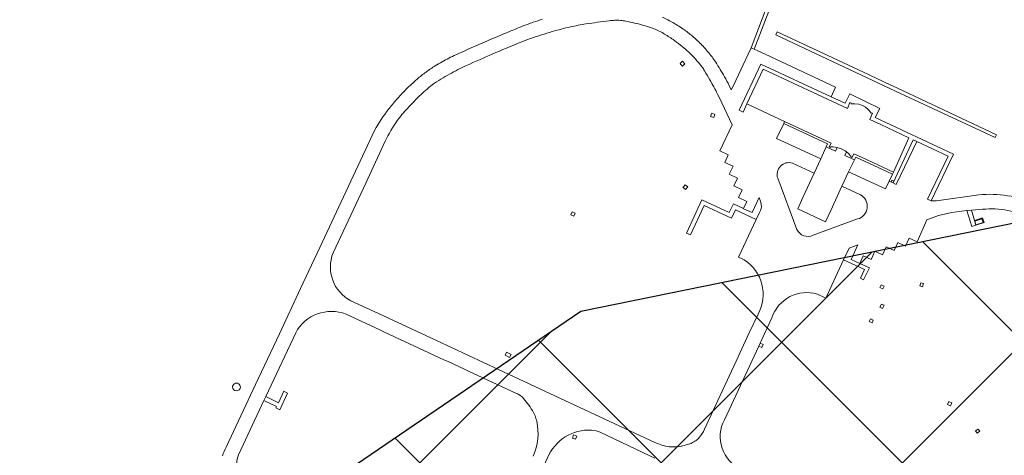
# Model space of a CAD drawing. Extents: x 148869 to 161638, y 453607 to 469810.
# Tile 201 of 256: x 152168 to 152456, y 465128 to 465255. Entities that reach past the tile are written whole.
import ezdxf

# ---------------------------------------------------------------- set-up
doc = ezdxf.new("R2010")
doc.units = 0
doc.layers.add('2023', color=90, linetype='CONTINUOUS')
doc.layers.add('2023 hatch', color=90, linetype='CONTINUOUS')
for name, color, linetype, lineweight in [('B-RO-VH-VERHARDING_GESLOTEN-GV', 251, 'CONTINUOUS', 18), ('B-RO-VH-VERHARDING_HALFVERHARDING-GV', 251, 'CONTINUOUS', 18), ('B-RO-VH-VERHARDING_OPEN-GV', 251, 'CONTINUOUS', 18)]:
    doc.layers.add(name, color=color, linetype=linetype, lineweight=lineweight)

msp = doc.modelspace()

# ---------------------------------------------------------------- hatches: boundary and pattern name
at = {"layer": '2023 hatch'}
h = msp.add_hatch(dxfattribs=at)
h.set_pattern_fill('L45L135', color=256, scale=49.98)
h.set_pattern_definition([(45, (0, 0), (-35.341197, 35.341197), []), (135, (0, 0), (-35.341197, -35.341197), [])])
h.paths.add_polyline_path([(155033.65, 463387.49), (154736.21, 463174.82), (154703.82, 463157.03), (154669.13, 463116.73), (154497.36, 463128.81), (154485.96, 463103.35), (154403, 462810.28), (154029.41, 462913.19), (153921.91, 462926.36), (153533.06, 462959.92), (153521.58, 463046.87), (153065.73, 463131.59), (152840.09, 463157.69), (152602.55, 463321.62), (152457.44, 463373.38), (152283.77, 463566.95), (152230.15, 463641.33), (152156.25, 463699.58), (152012.16, 463887.19), (152009.38, 463939.89), (151991.35, 464191.03), (152103.19, 464343.83), (152153.39, 464455.21), (152151.03, 464561.94), (152249.45, 464811.76), (152130.92, 465032.5), (152332.42, 465169.93), (152738.18, 465252.75), (152947.54, 465152.17), (153150.32, 465023.39), (153302.02, 464886.05), (153728.6, 464650.43), (153874.6, 464567.83), (153954.88, 464501.43), (153988.94, 464472.57), (154027.82, 464422.75), (154193.47, 464138.07), (154280.01, 463968.67), (154339.28, 463993.19), (154494.94, 463873.13), (154622.49, 463821.49), (154755.92, 463721.99), (154868.72, 463597.28)])

# ---------------------------------------------------------------- linework, layer by layer
at = {"layer": '2023', "flags": 128}
msp.add_lwpolyline([(153921.91, 462926.36), (153533.06, 462959.92), (153521.58, 463046.87), (153065.73, 463131.59), (152840.09, 463157.69), (152602.55, 463321.62), (152457.44, 463373.38), (152283.77, 463566.95), (152230.15, 463641.33), (152156.25, 463699.58), (152012.16, 463887.19), (152009.38, 463939.89), (151991.35, 464191.03), (152103.19, 464343.83), (152153.39, 464455.21), (152151.03, 464561.94), (152249.45, 464811.76), (152130.92, 465032.5), (152332.42, 465169.93), (152738.18, 465252.75), (152947.54, 465152.17), (153150.32, 465023.39), (153302.02, 464886.05), (153728.6, 464650.43)], dxfattribs=at)
at = {"layer": 'B-RO-VH-VERHARDING_GESLOTEN-GV', "flags": 128}
for points in [[(152448.13, 465195.11), (152450.55, 465195.9), (152450.11, 465197.31), (152447.7, 465196.51)], [(152449.89, 465197.03), (152450.25, 465195.93), (152448.18, 465195.26), (152447.82, 465196.36)], [(152431.77, 465177.33), (152432.51, 465177.07), (152432.8, 465178.08), (152432.04, 465178.28)], [(152448.05, 465134.84), (152448.55, 465134.16), (152449.32, 465134.74), (152448.85, 465135.4)]]:
    msp.add_lwpolyline(points, close=True, dxfattribs=at)
at = {"layer": 'B-RO-VH-VERHARDING_GESLOTEN-GV'}
for points in [[(152232.69, 465147.71, 1.000437), (152230.4, 465147.71)], [(152230.4, 465147.71, 0.999563), (152232.69, 465147.71)]]:
    msp.add_lwpolyline(points, format="xyb", dxfattribs=at)
at = {"layer": 'B-RO-VH-VERHARDING_HALFVERHARDING-GV', "flags": 128}
for points in [[(152407.56, 465217.95), (152407.47, 465217.97), (152406.39, 465218.14), (152405.61, 465218.14), (152405.53, 465217.93), (152405.21, 465218.1), (152405.75, 465219.18), (152392.12, 465225.53), (152391.88, 465224.97), (152404.65, 465218.99), (152404.26, 465218.14), (152407.04, 465216.89)], [(152423.97, 465210.7), (152414.8, 465214.96), (152412.44, 465216.06), (152411.9, 465215.03), (152411.58, 465215.14), (152411.55, 465215.38), (152410.8, 465216.19), (152410.27, 465216.62), (152409.77, 465215.62), (152412.55, 465214.33), (152412.95, 465215.12), (152423.69, 465210.11)]]:
    msp.add_lwpolyline(points, close=True, dxfattribs=at)
at = {"layer": 'B-RO-VH-VERHARDING_OPEN-GV', "flags": 128}
for points in [[(152382.76, 465246.95), (152383.19, 465246.75), (152387.94, 465259.15), (152387.34, 465259.28), (152375.2, 465261.76), (152374.91, 465260.78), (152386.65, 465258.44), (152382.32, 465247.15)], [(152415.19, 465239.99), (152389.9, 465251.79), (152389.5, 465250.91), (152424.63, 465234.47), (152453.76, 465220.82), (152454.18, 465221.68), (152425.03, 465235.4), (152423.02, 465236.33)], [(152435.09, 465202.32), (152441.64, 465215.96), (152418.65, 465226.7), (152420.01, 465229.38), (152411.23, 465233.66), (152409.88, 465230.87), (152405.71, 465232.8), (152385.11, 465242.34), (152378.79, 465228.83), (152379.97, 465228.27), (152381.09, 465230.68), (152381.04, 465230.7), (152385.83, 465240.91), (152410.5, 465229.4), (152411.23, 465231.07), (152411.66, 465230.91), (152411.61, 465230.75), (152412.72, 465230.74), (152413.88, 465230.61), (152414.91, 465230.26), (152415.83, 465229.74), (152416.45, 465229.18), (152416.91, 465228.72), (152417.47, 465227.96), (152417.55, 465228.12), (152417.88, 465227.96), (152417.1, 465226.12), (152420.3, 465224.62), (152428.47, 465220.8), (152424.02, 465210.68), (152423.97, 465210.7), (152423.69, 465210.11), (152422.73, 465208.08), (152423.88, 465207.53), (152429.82, 465220.13), (152430.82, 465219.66), (152440.01, 465215.38), (152434.02, 465202.8)], [(152370.79, 465227.98), (152370.45, 465227.03), (152371.37, 465226.68), (152371.72, 465227.63)], [(152430.82, 465219.66), (152429.82, 465220.13), (152423.88, 465207.53), (152424.75, 465207.12)], [(152400.74, 465210.4), (152397.45, 465203.29), (152395.96, 465199.91), (152404.05, 465196.18), (152405.64, 465199.5), (152408.9, 465206.55), (152410.86, 465210.8), (152412.55, 465214.33), (152409.77, 465215.62), (152410.27, 465216.62), (152409.82, 465216.97), (152408.53, 465217.62), (152407.56, 465217.95), (152407.04, 465216.89), (152404.26, 465218.14), (152402.69, 465214.6)], [(152423.87, 465207.6), (152423.33, 465207.84), (152423.57, 465208.38), (152424.13, 465208.13)], [(152423.87, 465207.6), (152424.13, 465208.13), (152423.57, 465208.38), (152423.33, 465207.84)], [(152330.37, 465197.77), (152330.81, 465198.67), (152329.9, 465199.08), (152329.49, 465198.16)], [(152447.7, 465196.51), (152446.83, 465199.52), (152445.53, 465199.44), (152446.92, 465194.74), (152448.13, 465195.11)], [(152414.12, 465183.95), (152411.58, 465185.11), (152413.61, 465189.4), (152411.05, 465188.45), (152409.39, 465184.97), (152415.49, 465182.12), (152414.31, 465179.58), (152415.26, 465179.14), (152416.98, 465182.65)], [(152420.04, 465176.9), (152420.92, 465176.49), (152421.28, 465177.25), (152420.4, 465177.66)], [(152420.47, 465172.04), (152420.04, 465171.13), (152420.83, 465170.78), (152421.24, 465171.71)], [(152418.1, 465167.28), (152417.23, 465167.69), (152416.88, 465166.91), (152417.75, 465166.49)], [(152384.55, 465159.71), (152385.44, 465159.32), (152385.86, 465160.2), (152384.97, 465160.6), (152384.95, 465160.61), (152384.53, 465159.72)], [(152311.57, 465156.41), (152311.98, 465157.3), (152310.67, 465157.93), (152310.24, 465157.04)], [(152246.52, 465145.9), (152245.39, 465146.47), (152243.83, 465143.13), (152240.14, 465144.95), (152239.55, 465143.74), (152243.27, 465141.97), (152243.07, 465141.61), (152244.26, 465141.07)], [(152439.85, 465142.58), (152440.75, 465142.2), (152441.13, 465143.07), (152440.25, 465143.45)], [(152329.96, 465132.74), (152330.91, 465132.41), (152331.23, 465133.36), (152330.27, 465133.67)]]:
    msp.add_lwpolyline(points, close=True, dxfattribs=at)
at = {"layer": 'B-RO-VH-VERHARDING_OPEN-GV'}
for points in [[(152316.77, 465254, 0.004538), (152314.37, 465253.07)], [(152318.47, 465254.62, 0.00649), (152316.77, 465254)], [(152321.18, 465255.53, 0.006187), (152318.47, 465254.62)], [(152329.4, 465253.27, -0.015511), (152333.91, 465254.12)], [(152333.91, 465254.12, -0.01027), (152340.74, 465255.06)], [(152340.74, 465255.06, -0.01077), (152342.41, 465255.22)], [(152342.41, 465255.22, -0.024984), (152343.13, 465255.23)], [(152343.13, 465255.23, -0.023421), (152344.03, 465255.17)], [(152344.03, 465255.17, -0.013481), (152345.65, 465254.93)], [(152345.65, 465254.93, -0.013052), (152348.17, 465254.41)], [(152348.17, 465254.41, -0.013604), (152350.52, 465253.8)], [(152350.52, 465253.8, -0.01387), (152353.41, 465252.88)], [(152359.55, 465254.43, 0.022975), (152356.32, 465256.11)], [(152362.76, 465252.38, 0.022556), (152359.55, 465254.43)], [(152310.07, 465251.31, 0.003247), (152304.86, 465249.09)], [(152314.37, 465253.07, 0.00404), (152310.07, 465251.31)], [(152317.82, 465249.91, -0.013191), (152324.04, 465251.89)], [(152324.04, 465251.89, -0.015665), (152329.4, 465253.27)], [(152353.41, 465252.88, -0.024535), (152355, 465252.22)], [(152355, 465252.22, -0.025046), (152356.61, 465251.37)], [(152356.61, 465251.37, -0.013449), (152359.48, 465249.55)], [(152365.47, 465250.26, 0.025486), (152362.76, 465252.38)], [(152304.86, 465249.09, 0.003392), (152295.8, 465245.09)], [(152306.48, 465245.28, -0.004583), (152314.88, 465248.8)], [(152314.88, 465248.8, -0.013291), (152317.82, 465249.91)], [(152360.48, 465248.81, 0.002136), (152361.53, 465248.02)], [(152361.55, 465248.01, -0.010389), (152363.69, 465246.19)], [(152368.22, 465247.6, 0.025532), (152365.47, 465250.26)], [(152295.8, 465245.09, 0.015441), (152293.79, 465244.11)], [(152298.93, 465241.95, -0.004555), (152306.48, 465245.28)], [(152363.69, 465246.19, -0.01686), (152364.88, 465245.07)], [(152364.88, 465245.07, -0.016907), (152366.55, 465243.25)], [(152370.85, 465244.52, 0.024136), (152368.22, 465247.6)], [(152293.79, 465244.11, 0.01546), (152289.79, 465241.85)], [(152361.5, 465242.52, -0.007819), (152361.99, 465241.99)], [(152366.55, 465243.25, -0.019617), (152367.93, 465241.51)], [(152371.93, 465242.97, 0.024414), (152370.85, 465244.52)], [(152374.53, 465238.67, 0.008998), (152371.93, 465242.97)], [(152287.08, 465240.05, 0.021561), (152284.46, 465237.95)], [(152289.79, 465241.85, 0.02162), (152287.08, 465240.05)], [(152291.44, 465237.97, -0.013653), (152296.43, 465240.74)], [(152296.43, 465240.74, -0.013198), (152298.93, 465241.95)], [(152367.93, 465241.51, -0.019988), (152368.67, 465240.41)], [(152368.67, 465240.41, -0.008454), (152370.25, 465237.76)], [(152284.46, 465237.95, 0.01639), (152281.18, 465234.88)], [(152288.9, 465236.29, -0.025453), (152291.44, 465237.97)], [(152370.25, 465237.76, -0.016991), (152372.46, 465233.57)], [(152375.89, 465236.13, 0.018047), (152374.53, 465238.67)], [(152281.18, 465234.88, 0.016162), (152278.45, 465231.98)], [(152283.57, 465231.45, -0.014474), (152286.88, 465234.63)], [(152286.88, 465234.63, -0.025203), (152288.9, 465236.29)], [(152278.45, 465231.98, 0.017349), (152276.08, 465229.11)], [(152280.49, 465228.12, -0.014676), (152283.57, 465231.45)], [(152276.08, 465229.11, 0.034786), (152272.01, 465222.95)], [(152278.76, 465225.93, -0.023484), (152280.49, 465228.12)], [(152275.15, 465219.73, -0.047564), (152278.76, 465225.93)], [(152390.09, 465208.89, -0.610216), (152394.41, 465213.34)], [(152362.97, 465207.01, -0.008489), (152362.32, 465206.25)], [(152385.02, 465199.44, 0.198754), (152385.13, 465201.86)], [(152385.13, 465201.86, -0.198754), (152385.02, 465199.44)], [(152414.32, 465204.07, -0.685516), (152413.46, 465196.97)], [(152465.45, 465201.47, 0.127356), (152449.05, 465204.04)], [(152449.18, 465199.71, -0.137178), (152463.73, 465197.56)], [(152400.49, 465192.22, -0.411824), (152395.67, 465193.91)], [(152265.04, 465173.01, -0.384966), (152259.86, 465187.04)], [(152380.3, 465185, -0.39243), (152384.37, 465169.06)], [(152388.42, 465168.03, -0.410296), (152401.72, 465174.92)], [(152248.9, 465163.62, -0.378371), (152263.68, 465169.08)], [(152313.57, 465145.84, -0.043855), (152314.16, 465145.57)], [(152314.16, 465145.57, -0.050699), (152315.2, 465144.86)], [(152315.2, 465144.86, -0.053795), (152318.25, 465140.83)], [(152318.25, 465140.83, -0.079764), (152319.51, 465137.67)], [(152319.51, 465137.67, -0.161345), (152318.5, 465127.48)], [(152368.62, 465135.41, -0.102782), (152367.11, 465132.9)], [(152379.35, 465123.58, -0.431031), (152374.49, 465138.1)], [(152323.09, 465127.81, -0.326409), (152336.61, 465134.95)], [(152367.11, 465132.9, -0.052337), (152366.18, 465132.08)], [(152228.52, 465130.08, 0.040863), (152227.48, 465127.56)], [(152358.28, 465130.23, -0.083134), (152354.14, 465131.48)], [(152359.7, 465130.17, -0.040944), (152358.28, 465130.23)], [(152361.79, 465130.37, -0.027739), (152359.7, 465130.17)], [(152362.02, 465130.42, -0.025835), (152361.79, 465130.37)], [(152363.32, 465130.79, -0.004679), (152362.02, 465130.42)], [(152364.64, 465131.18, -0.00551), (152363.32, 465130.79)], [(152364.8, 465131.25, -0.041486), (152364.64, 465131.18)], [(152366.18, 465132.08, -0.040751), (152364.8, 465131.25)], [(152231.59, 465125.22, -0.068968), (152232.12, 465127.86)]]:
    msp.add_lwpolyline(points, format="xyb", dxfattribs=at)
at = {"layer": 'B-RO-VH-VERHARDING_OPEN-GV', "flags": 128}
for points in [[(152359.48, 465249.55), (152359.5, 465249.54), (152360.48, 465248.81)], [(152361.53, 465248.02), (152361.55, 465248.01)], [(152394.41, 465213.34), (152400.74, 465210.4), (152402.69, 465214.6), (152389.79, 465220.6), (152391.88, 465224.97), (152392.12, 465225.53), (152381.09, 465230.68), (152379.97, 465228.27), (152378.79, 465228.83), (152385.11, 465242.34), (152405.71, 465232.8), (152407.01, 465235.62), (152386.41, 465245.27), (152383.19, 465246.75), (152382.76, 465246.95), (152382.32, 465247.15), (152381.46, 465245.3), (152377.15, 465236.09), (152376.51, 465234.84), (152375.89, 465236.13)], [(152362.23, 465243.21), (152361.5, 465242.52)], [(152361.99, 465241.99), (152362.18, 465241.8), (152362.92, 465242.48), (152362.23, 465243.21)], [(152372.46, 465233.57), (152372.9, 465232.69), (152376.77, 465224.55), (152373.16, 465216.95), (152375.6, 465215.79), (152374.56, 465213.5), (152377.01, 465212.41), (152375.91, 465210.14), (152378.34, 465208.96), (152377.2, 465206.65), (152379.67, 465205.49), (152378.59, 465203.28), (152381.02, 465202.1), (152380.07, 465200.03), (152380.03, 465199.95), (152382.57, 465198.84), (152384.63, 465203.28), (152385.13, 465201.86)], [(152272.01, 465222.95), (152265.76, 465209.48), (152255.96, 465188.58), (152250.35, 465176.55), (152244.19, 465163.35), (152237.16, 465148.45), (152228.52, 465130.08)], [(152259.86, 465187.04), (152269.4, 465207.47), (152275.15, 465219.73)], [(152449.05, 465204.04), (152436.6, 465202.3), (152435.85, 465202.25), (152435.09, 465202.32), (152434.02, 465202.8), (152440.01, 465215.38), (152430.82, 465219.66), (152424.75, 465207.12), (152423.88, 465207.53), (152422.73, 465208.08), (152421.68, 465205.76), (152410.86, 465210.8), (152408.9, 465206.55), (152414.32, 465204.07)], [(152395.67, 465193.91), (152390.09, 465208.89)], [(152362.32, 465206.25), (152363.11, 465205.6), (152363.74, 465206.36)], [(152363.74, 465206.36), (152362.97, 465207.01)], [(152385.13, 465201.86), (152384.63, 465203.28), (152382.57, 465198.84), (152380.03, 465199.95), (152380.07, 465200.03), (152377.13, 465201.38), (152375.92, 465198.89), (152367.89, 465202.55), (152363.42, 465192.84), (152364.55, 465192.32), (152368.51, 465200.92), (152376.52, 465197.2), (152377.7, 465199.67), (152383.81, 465196.86)], [(152385.02, 465199.44), (152384.69, 465198.71), (152383.83, 465196.86), (152383.81, 465196.86), (152378.6, 465185.75), (152379.65, 465185.31), (152380.3, 465185)], [(152383.81, 465196.86), (152383.83, 465196.86), (152384.69, 465198.71), (152385.02, 465199.44)], [(152401.72, 465174.92), (152404.16, 465173.8), (152409.39, 465184.97), (152409.39, 465184.97), (152411.05, 465188.45), (152413.61, 465189.4), (152411.58, 465185.11), (152414.12, 465183.95), (152415.16, 465186.21), (152417.44, 465185.12), (152418.55, 465187.49), (152420.82, 465186.43), (152421.88, 465188.77), (152424.17, 465187.71), (152425.24, 465190.07), (152427.55, 465188.99), (152428.61, 465191.36), (152430.92, 465190.27), (152433.74, 465196.74), (152437.18, 465197.99), (152441.08, 465198.91), (152445.53, 465199.44), (152446.83, 465199.52), (152449.18, 465199.71)], [(152413.46, 465196.97), (152400.49, 465192.22)], [(152354.14, 465131.48), (152342.42, 465136.94), (152326.23, 465144.5), (152308.49, 465152.76), (152290.14, 465161.35), (152274.47, 465168.65), (152265.04, 465173.01)], [(152263.68, 465169.08), (152273.75, 465164.43), (152274.93, 465163.84), (152292.34, 465155.72), (152293.56, 465155.18), (152298.33, 465152.95), (152299.53, 465152.38), (152313.57, 465145.84)], [(152384.37, 465169.06), (152381.78, 465163.6), (152377.94, 465155.26), (152373.27, 465145.24), (152368.62, 465135.41)], [(152374.49, 465138.1), (152384.55, 465159.71), (152384.53, 465159.72), (152384.95, 465160.61), (152384.97, 465160.6), (152388.42, 465168.03)], [(152232.12, 465127.86), (152239.55, 465143.74), (152240.14, 465144.95), (152248.9, 465163.62)], [(152336.61, 465134.95), (152338.06, 465134.49), (152352.64, 465127.57), (152354.11, 465126.86)], [(152343.09, 465090.92), (152342.64, 465090.01), (152312.06, 465104.29), (152312.5, 465105.24), (152315.96, 465112.61), (152320.61, 465122.49), (152323.09, 465127.81)]]:
    msp.add_lwpolyline(points, dxfattribs=at)

doc.saveas('drawing.dxf')
